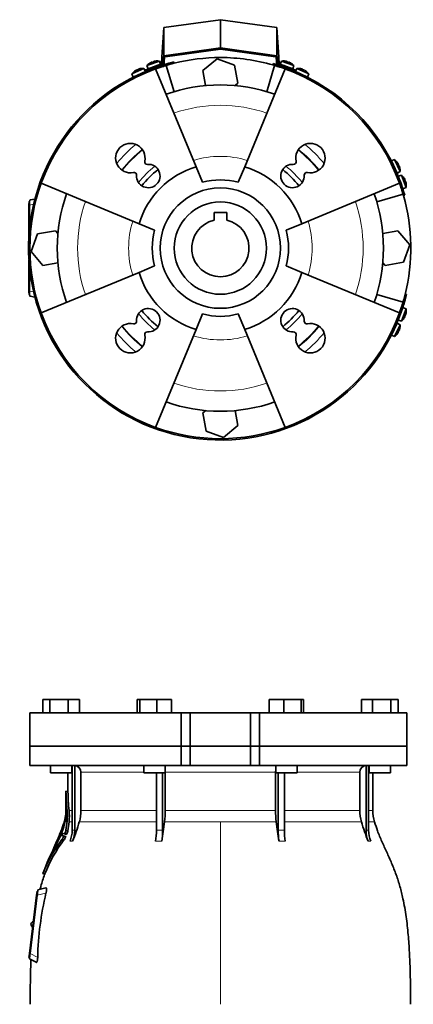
# Model space of a CAD drawing. Header units: millimetres. Extents: x 368 to 1243, y -1891 to 1693.
# Tile 22 of 23: x 368 to 663, y 956 to 1693. Entities that reach past the tile are written whole.
import ezdxf

# ---------------------------------------------------------------- set-up
doc = ezdxf.new("R2010")
doc.units = ezdxf.units.MM
for name, color, linetype in [('M5X8_UNI7687', 7, 'Continuous'), ('MID_344-4', 7, 'Continuous'), ('VSI184-254_GIUNT', 7, 'Continuous'), ('VSI344-454_FILTR', 7, 'Continuous'), ('VSI344-454_FLANG', 7, 'Continuous'), ('VSI344-454_SUPPO', 7, 'Continuous'), ('VSI344-454_TERMI', 7, 'Continuous'), ('VSI344-454_TESTA', 7, 'Continuous')]:
    doc.layers.add(name, color=color, linetype=linetype)

# ---------------------------------------------------------------- blocks, each defined once
blk = doc.blocks.new('SE')
at = {"layer": 'VSI344-454_FLANG', "color": 7, "linetype": 'Continuous', "lineweight": 35}
for p, q in [((385.59, 1184.33), (385.59, 1174.33)), ((385.59, 1184.33), (390.89, 1184.33)), ((390.89, 1184.33), (390.89, 1174.33)), ((390.89, 1184.33), (404.63, 1184.33)), ((404.63, 1184.33), (404.63, 1174.33)), ((404.63, 1184.33), (413.06, 1184.33)), ((413.06, 1184.33), (413.06, 1174.33)), ((456.34, 1184.33), (456.34, 1174.33)), ((456.34, 1184.33), (458.15, 1184.33)), ((458.15, 1184.33), (458.15, 1174.33)), ((458.15, 1184.33), (470.95, 1184.33)), ((470.95, 1184.33), (470.95, 1174.33)), ((470.95, 1184.33), (481.94, 1184.33)), ((481.94, 1184.33), (481.94, 1174.33)), ((555.07, 1184.33), (555.07, 1174.33)), ((555.07, 1184.33), (566.06, 1184.33)), ((566.06, 1184.33), (566.06, 1174.33)), ((566.06, 1184.33), (578.86, 1184.33)), ((578.86, 1184.33), (578.86, 1174.33)), ((578.86, 1184.33), (580.67, 1184.33)), ((580.67, 1184.33), (580.67, 1174.33)), ((623.95, 1184.33), (623.95, 1174.33)), ((623.95, 1184.33), (632.38, 1184.33)), ((632.38, 1184.33), (632.38, 1174.33)), ((632.38, 1184.33), (646.12, 1184.33)), ((646.12, 1184.33), (646.12, 1174.33)), ((646.12, 1184.33), (651.42, 1184.33)), ((651.42, 1184.33), (651.42, 1174.33)), ((489.17, 1174.33), (376, 1174.33)), ((376, 1174.33), (376, 1149.33)), ((489.17, 1174.33), (496, 1174.33)), ((489.17, 1174.33), (489.17, 1149.33)), ((496, 1174.33), (541, 1174.33)), ((496, 1149.33), (496, 1174.33)), ((541, 1174.33), (547.83, 1174.33)), ((541, 1149.33), (541, 1174.33)), ((657.95, 1174.33), (547.83, 1174.33)), ((547.83, 1174.33), (547.83, 1149.33)), ((657.95, 1174.33), (657.95, 1149.33)), ((376, 1149.33), (489.17, 1149.33)), ((489.17, 1149.33), (496, 1149.33)), ((496, 1149.33), (541, 1149.33)), ((541, 1149.33), (547.83, 1149.33)), ((657.95, 1149.33), (547.83, 1149.33))]:
    blk.add_line(p, q, dxfattribs=at)
at = {"layer": 'VSI344-454_TESTA', "color": 7, "linetype": 'Continuous', "lineweight": 35}
for p, q in [((489.17, 1149.33), (376, 1149.33)), ((376, 1149.33), (376, 1134.83)), ((496, 1149.33), (489.17, 1149.33)), ((489.17, 1134.83), (489.17, 1149.33)), ((496, 1149.33), (541, 1149.33)), ((496, 1149.33), (496, 1134.83)), ((547.83, 1149.33), (541, 1149.33)), ((541, 1149.33), (541, 1134.83)), ((657.95, 1149.33), (547.83, 1149.33)), ((547.83, 1149.33), (547.83, 1134.83)), ((657.95, 1134.83), (657.95, 1149.33)), ((376, 1134.83), (489.17, 1134.83)), ((391.32, 1134.83), (391.32, 1129.33)), ((407.32, 1129.33), (407.32, 1134.83)), ((407.61, 1134.83), (407.61, 1086.48)), ((409.52, 1134.83), (409.52, 1086.48)), ((461.14, 1134.83), (461.14, 1129.33)), ((477.14, 1129.33), (477.14, 1134.83)), ((489.17, 1134.83), (496, 1134.83)), ((496, 1134.83), (541, 1134.83)), ((547.83, 1134.83), (541, 1134.83)), ((657.95, 1134.83), (547.83, 1134.83)), ((559.87, 1134.83), (559.87, 1129.33)), ((575.87, 1129.33), (575.87, 1134.83)), ((627.49, 1134.83), (627.49, 1086.48)), ((629.4, 1134.83), (629.4, 1086.48)), ((629.68, 1134.83), (629.68, 1129.33)), ((645.68, 1129.33), (645.68, 1134.83)), ((391.32, 1129.33), (407.32, 1129.33)), ((404.5, 1129.33), (404.5, 1115.35)), ((414.16, 1129.83), (414.16, 1101.4)), ((461.14, 1129.33), (477.14, 1129.33)), ((470.66, 1129.33), (470.66, 1086.48)), ((475.28, 1129.33), (475.27, 1086.48)), ((477.2, 1129.83), (477.2, 1101.4)), ((559.81, 1129.83), (559.81, 1101.4)), ((559.87, 1129.33), (575.87, 1129.33)), ((561.73, 1129.33), (561.73, 1086.48)), ((566.35, 1129.33), (566.35, 1086.48)), ((622.84, 1129.83), (622.84, 1101.4)), ((629.68, 1129.33), (645.68, 1129.33)), ((632.5, 1101.4), (632.5, 1129.33)), ((404.53, 1115.37), (402.98, 1115.78)), ((403, 1115.8), (403, 1101.4)), ((401.8, 1093.26), (401.58, 1092.6)), ((402.48, 1093.21), (403.83, 1093.21)), ((403.83, 1093.21), (402.91, 1086.46)), ((404.4, 1086.06), (405.3, 1092.78)), ((399.16, 1082.78), (400.64, 1082.38)), ((399.69, 1086.33), (400.41, 1086.13)), ((401.93, 1083.8), (399.82, 1084.37)), ((401.93, 1083.8), (403.43, 1083.4)), ((402.26, 1084.29), (403.76, 1083.89)), ((404.4, 1086.06), (402.91, 1086.46)), ((394.89, 1075.51), (394.2, 1073.93)), ((396.37, 1078.92), (396.22, 1078.58)), ((396.8, 1079.33), (397.44, 1079.16)), ((401.52, 1079.23), (400.02, 1079.63)), ((401.25, 1082.21), (402.75, 1081.8)), ((385.67, 1054.13), (387.27, 1053.7)), ((381, 1038.02), (381.37, 1041)), ((381.37, 1041), (381.86, 1040.94)), ((381.83, 1040.68), (381.86, 1040.94)), ((381.86, 1040.94), (381.99, 1041.94)), ((388.02, 1043.34), (381.99, 1041.94)), ((375.64, 994.35), (381, 1038.02)), ((381.5, 1037.97), (376.14, 994.3)), ((376.84, 1016.43), (376.82, 1016.31)), ((375.27, 991.37), (375.64, 994.35)), ((375.77, 991.31), (375.27, 991.37)), ((375.65, 990.33), (375.77, 991.31)), ((375.65, 990.33), (380.68, 987.77)), ((375.77, 991.31), (375.8, 991.59))]:
    blk.add_line(p, q, dxfattribs=at)
at = {"layer": 'VSI344-454_TESTA', "color": 4, "linetype": 'Continuous', "lineweight": 9}
for p, q in [((407.32, 1129.83), (407.47, 1129.83)), ((461.14, 1129.83), (414.16, 1129.83)), ((559.81, 1129.83), (477.2, 1129.83)), ((622.84, 1129.83), (575.87, 1129.83)), ((629.42, 1129.83), (629.68, 1129.83)), ((403.01, 1115.62), (404.51, 1115.22)), ((403, 1101.4), (403.84, 1101.4)), ((407.47, 1101.4), (405.3, 1101.4)), ((470.62, 1101.4), (414.16, 1101.4)), ((559.81, 1101.4), (477.2, 1101.4)), ((622.84, 1101.4), (566.36, 1101.4)), ((629.42, 1101.4), (632.5, 1101.4)), ((401.45, 1091.08), (401.93, 1090.95)), ((401.55, 1091.42), (402.02, 1091.29)), ((401.8, 1093.21), (401.99, 1093.21)), ((405.3, 1092.78), (407.54, 1092.78)), ((413, 1092.78), (470.64, 1092.78)), ((476.72, 1092.78), (518.5, 1092.78)), ((518.5, 1092.78), (518.5, 956.36)), ((518.5, 1092.78), (560.29, 1092.78)), ((566.38, 1092.78), (624.01, 1092.78)), ((633.77, 1092.78), (629.42, 1092.78)), ((398.41, 1082.98), (399.88, 1082.59)), ((398.55, 1083.33), (400.01, 1082.94)), ((400.37, 1086.01), (399.51, 1086.24)), ((399.77, 1086.56), (399.64, 1086.59)), ((399.93, 1086.78), (400.58, 1086.6)), ((400.18, 1087.9), (400.13, 1087.92)), ((407.61, 1086.48), (409.52, 1086.48)), ((561.73, 1086.48), (566.35, 1086.48)), ((395.37, 1076), (395.78, 1075.89)), ((395.51, 1076.35), (395.96, 1076.23)), ((397.4, 1079.08), (396.63, 1079.29)), ((396.9, 1079.6), (396.77, 1079.63)), ((397.05, 1079.78), (397.66, 1079.62)), ((397.39, 1080.91), (397.33, 1080.93)), ((401.14, 1081.67), (402.64, 1081.27)), ((406.04, 1078.42), (407.96, 1078.42)), ((470.01, 1078.42), (474.63, 1078.42)), ((562.38, 1078.42), (567, 1078.42)), ((629.05, 1078.42), (630.97, 1078.42)), ((394.03, 1073.54), (394.1, 1073.53)), ((385.78, 1054.25), (387.23, 1053.86)), ((388.04, 1039.48), (381.5, 1037.97)), ((381.5, 1037.96), (381, 1038.02)), ((375.64, 994.35), (376.14, 994.29)), ((376.14, 994.3), (381.85, 991.39))]:
    blk.add_line(p, q, dxfattribs=at)
at = {"layer": 'VSI344-454_TESTA', "color": 7, "linetype": 'Continuous', "lineweight": 35}
for centre, radius, start, end in [((409.34, 1130.01), 4.83, 357.89868, 87.7659), ((627.67, 1130), 4.83, 92.29395, 182.04168), ((401.74, 1115.69), 1.27, 356.93364, 2.77826), ((536.22, 1116.28), 133.22, 180.28331, 186.4161), ((535.91, 1115.88), 131.41, 180.28527, 186.32639), ((374.5, 1101.4), 28.5, 343.31636, 354.67365), ((366.05, 1101.84), 36.96, 346.49732, 354.96674), ((399.85, 1098.9), 3.04, 354.28059, 357.05324), ((374.5, 1101.4), 28.5, 355.65887, 0), ((386.62, 1097.86), 16.37, 356.06113, 5.04578), ((368.4, 1097.34), 35.67, 353.36067, 6.53262), ((367.19, 1097.11), 38.35, 353.52492, 6.41941), ((381.86, 1101.39), 32.31, 344.55269, 0.01409), ((401.24, 1101.34), 75.96, 353.53254, 0.04262), ((635.77, 1101.34), 75.96, 179.95738, 186.46746), ((655.15, 1101.39), 32.31, 179.98591, 195.44731), ((662.5, 1101.4), 30, 180, 196.68364), ((347.35, 1105.36), 56.45, 338.63816, 347.57301), ((396.61, 1092.69), 5.11, 341.55312, 345.54337), ((170.85, 1148.94), 237.77, 345.99926, 346.44448), ((379.98, 1098.02), 23.01, 347.9359, 356.78781), ((287.66, 1128.71), 130.38, 337.31136, 344.00478), ((205.15, 1124.93), 273.46, 350.20653, 353.24797), ((831.93, 1124.94), 273.53, 186.75241, 189.79311), ((749.37, 1128.72), 130.4, 195.99612, 202.68842), ((295.97, 1128.24), 112.71, 329.84512, 335.98927), ((393.52, 1085.03), 5.3, 337.2307, 341.31878), ((826.98, 943.34), 450.72, 161.5158, 161.9046), ((635.1, 1944.2), 893.15, 254.683, 254.82185), ((408.81, 1083.07), 9.83, 158.95911, 161.16287), ((1512.63, 747.91), 1163.25, 162.98707, 163.08083), ((395.12, 1084.58), 5.16, 337.26553, 341.46388), ((809.48, 950.13), 430.47, 161.85219, 162.02915), ((642.53, 1965.81), 915.95, 254.68703, 254.82419), ((390.65, 1088.96), 12.51, 338.09676, 348.47968), ((392.28, 1088.49), 12.36, 338.16111, 348.66794), ((386.15, 1086.46), 21.46, 337.98708, 0.04435), ((388.07, 1086.46), 21.45, 337.9853, 0.04644), ((421.56, 1086.37), 49.09, 350.68026, 0.12666), ((426.18, 1086.37), 49.09, 350.68027, 0.12666), ((610.91, 1086.38), 49.17, 179.87834, 189.31225), ((615.52, 1086.38), 49.17, 179.87813, 189.31246), ((648.95, 1086.46), 21.46, 179.95577, 202.01287), ((650.86, 1086.46), 21.46, 179.95571, 202.01289), ((482.17, 1016.87), 103.38, 142.6195, 158.79943), ((483.42, 1016.4), 103.22, 142.50771, 158.71991), ((542.24, 1013.85), 159.73, 156.09267, 158.84664), ((-582.83, 1519.87), 1074.19, 335.35875, 335.59312), ((390.16, 1078.39), 5.73, 335.39369, 339.16351), ((565.55, 1013.42), 181.3, 158.69778, 159.69033), ((406.02, 1075.57), 10.1, 156.24843, 158.38393), ((621.65, 998.2), 239.03, 159.66574, 160.13002), ((388.84, 1087.12), 13.45, 326.15679, 336.07654), ((390.59, 1086.59), 13.18, 326.03036, 336.15881), ((352.74, 1093.6), 46.23, 327.81054, 330.40403), ((328.75, 1107.22), 73.8, 328.78358, 330.38937), ((386.79, 1074.03), 6.95, 331.85055, 338.92149), ((386.91, 1074.01), 6.85, 331.75585, 338.45208), ((451.98, 1050.48), 62.37, 158.29463, 160.26879), ((402.97, 1069.88), 9.66, 155.21078, 157.70921), ((612.03, 986.18), 230.24, 166.61501, 178.70276), ((378.81, 1016.06), 2, 173, 248.52249), ((378.82, 1016.19), 2, 97.47751, 173)]:
    blk.add_arc(centre, radius, start, end, dxfattribs=at)
at = {"layer": 'VSI344-454_TESTA', "color": 4, "linetype": 'Continuous', "lineweight": 9}
for centre, radius, start, end in [((472.97, 1035.6), 50.94, 87.40112, 92.59914), ((628.45, 1077.77), 8.76, 83.73194, 96.26821)]:
    blk.add_arc(centre, radius, start, end, dxfattribs=at)
at = {"layer": 'VSI344-454_TESTA', "color": 7, "linetype": 'Continuous', "lineweight": 35}
for points, degree in [([(477.2, 1129.83), (477.2, 1130.25), (477.17, 1130.66)], 2), ([(559.84, 1130.66), (559.81, 1130.25), (559.81, 1129.83)], 2), ([(396.37, 1078.92), (398.35, 1083.43), (400.14, 1087.85), (401.53, 1092.31)], 3), ([(401.45, 1091.08), (401.3, 1090.61), (400.98, 1089.66), (400.47, 1088.23), (400.11, 1087.26), (399.93, 1086.78)], 3), ([(398.41, 1082.98), (398.27, 1082.63), (397.97, 1081.92), (397.52, 1080.85), (397.21, 1080.14), (397.05, 1079.78)], 3), ([(400.13, 1087.92), (400.05, 1087.7), (399.89, 1087.26), (399.72, 1086.82), (399.64, 1086.59)], 3), ([(397.33, 1080.93), (397.24, 1080.71), (397.06, 1080.28), (396.87, 1079.85), (396.77, 1079.63)], 3), ([(391.89, 1068.97), (390.03, 1065.06), (387.98, 1060.12), (385.75, 1054.14)], 3), ([(381.5, 1037.97), (381.69, 1039.55), (381.83, 1040.68)], 2), ([(375.8, 991.59), (375.94, 992.72), (376.14, 994.3)], 2)]:
    blk.add_open_spline(points, degree=degree, dxfattribs=at)
for points, knots in [([(404.5, 1115.38), (404.5, 1115.38), (404.5, 1115.38), (404.5, 1115.37), (404.5, 1115.34), (404.51, 1115.29), (404.51, 1115.24), (404.51, 1115.22)], [0.4993634, 0.4993634, 0.4993634, 0.4993634, 0.5012743, 0.6248953, 0.748744, 0.8742682, 1, 1, 1, 1]), ([(660.84, 956.36), (660.81, 960.75), (660.74, 968.56), (660.5, 981.71), (659.98, 995.01), (659.07, 1008.46), (657.58, 1021.94), (655.51, 1033.95), (652.96, 1044.41), (650.1, 1053.26), (646.71, 1061.83), (642.99, 1070.11), (639.33, 1078.09), (636.05, 1085.76), (634.58, 1090.38), (633.81, 1092.83)], [0, 0, 0, 0, 0.084992, 0.17951, 0.274627, 0.370232, 0.466404, 0.563625, 0.629703, 0.695919, 0.761667, 0.826136, 0.888983, 0.950079, 1, 1, 1, 1]), ([(399.16, 1082.78), (399.16, 1082.78), (399.15, 1082.78), (399.14, 1082.77), (399.13, 1082.75), (399.1, 1082.72), (399.07, 1082.67), (399.04, 1082.61), (399, 1082.54), (398.97, 1082.46), (398.94, 1082.41), (398.93, 1082.38)], [0, 0, 0, 0, 0.082967, 0.165673, 0.249342, 0.373952, 0.499349, 0.624786, 0.749741, 0.875167, 1, 1, 1, 1]), ([(399.74, 1086.44), (399.73, 1086.43), (399.73, 1086.4), (399.72, 1086.36), (399.71, 1086.34), (399.71, 1086.32), (399.72, 1086.32), (399.74, 1086.35), (399.78, 1086.42), (399.82, 1086.53), (399.87, 1086.65), (399.91, 1086.74), (399.93, 1086.78)], [0, 0, 0, 0, 0.063279, 0.124964, 0.186389, 0.248902, 0.37582, 0.50344, 0.627237, 0.751955, 0.876448, 1, 1, 1, 1]), ([(399.92, 1084.8), (399.92, 1084.78), (399.9, 1084.73), (399.88, 1084.66), (399.86, 1084.6), (399.84, 1084.55), (399.82, 1084.47), (399.8, 1084.39), (399.81, 1084.38), (399.82, 1084.37)], [0, 0, 0, 0, 0.102907, 0.202298, 0.30042, 0.399604, 0.502115, 0.750474, 1, 1, 1, 1]), ([(400.13, 1087.92), (400.14, 1087.94), (400.16, 1087.98), (400.18, 1088.05), (400.2, 1088.11), (400.23, 1088.19), (400.27, 1088.28), (400.3, 1088.35), (400.32, 1088.38), (400.33, 1088.38), (400.32, 1088.34), (400.3, 1088.29), (400.29, 1088.26)], [0, 0, 0, 0, 0.062966, 0.124796, 0.186784, 0.250209, 0.375117, 0.49931, 0.626183, 0.752696, 0.875851, 1, 1, 1, 1]), ([(401.93, 1083.8), (401.93, 1083.8), (401.94, 1083.8), (401.96, 1083.81), (401.99, 1083.83), (402.01, 1083.86), (402.04, 1083.89), (402.08, 1083.95), (402.14, 1084.04), (402.2, 1084.16), (402.24, 1084.25), (402.26, 1084.29)], [0, 0, 0, 0, 0.086868, 0.170562, 0.252673, 0.334884, 0.418871, 0.50621, 0.674735, 0.834793, 1, 1, 1, 1]), ([(403.76, 1083.89), (403.75, 1083.87), (403.73, 1083.82), (403.7, 1083.76), (403.67, 1083.69), (403.63, 1083.61), (403.58, 1083.53), (403.53, 1083.47), (403.49, 1083.43), (403.46, 1083.4), (403.44, 1083.4), (403.43, 1083.4)], [0, 0, 0, 0, 0.081418, 0.162667, 0.245387, 0.369019, 0.494297, 0.620472, 0.74628, 0.873568, 1, 1, 1, 1]), ([(396.85, 1079.45), (396.84, 1079.42), (396.82, 1079.37), (396.81, 1079.31), (396.84, 1079.34), (396.92, 1079.49), (396.99, 1079.65), (397.03, 1079.74), (397.05, 1079.78)], [0, 0, 0, 0, 0.123664, 0.246411, 0.497463, 0.746927, 0.873761, 1, 1, 1, 1]), ([(397.33, 1080.93), (397.34, 1080.95), (397.36, 1080.99), (397.39, 1081.06), (397.42, 1081.12), (397.45, 1081.2), (397.49, 1081.28), (397.53, 1081.35), (397.55, 1081.39), (397.55, 1081.39), (397.54, 1081.35), (397.52, 1081.29), (397.52, 1081.27)], [0, 0, 0, 0, 0.06381, 0.126263, 0.188678, 0.252375, 0.378548, 0.504124, 0.629235, 0.754264, 0.876896, 1, 1, 1, 1]), ([(401.14, 1081.67), (401.15, 1081.69), (401.17, 1081.73), (401.2, 1081.8), (401.22, 1081.87), (401.25, 1081.95), (401.27, 1082.03), (401.28, 1082.1), (401.28, 1082.16), (401.27, 1082.19), (401.26, 1082.2), (401.25, 1082.21)], [0, 0, 0, 0, 0.08401, 0.16737, 0.251806, 0.374676, 0.49698, 0.619813, 0.743838, 0.872043, 1, 1, 1, 1]), ([(402.75, 1081.8), (402.76, 1081.8), (402.77, 1081.8), (402.78, 1081.78), (402.78, 1081.75), (402.78, 1081.7), (402.77, 1081.63), (402.75, 1081.55), (402.72, 1081.46), (402.69, 1081.36), (402.66, 1081.3), (402.64, 1081.27)], [0, 0, 0, 0, 0.085449, 0.170198, 0.255947, 0.379765, 0.502454, 0.624681, 0.747679, 0.874067, 1, 1, 1, 1]), ([(393.43, 1071.62), (393.42, 1071.61), (393.41, 1071.59), (393.39, 1071.55), (393.37, 1071.53), (393.36, 1071.54), (393.37, 1071.58), (393.4, 1071.66), (393.44, 1071.76), (393.48, 1071.85), (393.51, 1071.94), (393.53, 1071.98), (393.54, 1072.01)], [0, 0, 0, 0, 0.063173, 0.126669, 0.25139, 0.374624, 0.497229, 0.620048, 0.744161, 0.870712, 0.935536, 1, 1, 1, 1]), ([(387.2, 1053.75), (387.15, 1053.6), (386.04, 1050.79), (384.71, 1046.66), (383.85, 1043.16), (383.64, 1042.3)], [0, 0, 0, 0, 0.036304, 0.797578, 1, 1, 1, 1]), ([(385.78, 1054.25), (385.77, 1054.24), (385.76, 1054.21), (385.75, 1054.18), (385.74, 1054.14), (385.73, 1054.12), (385.73, 1054.11), (385.73, 1054.12), (385.74, 1054.15), (385.76, 1054.19), (385.77, 1054.23), (385.78, 1054.25)], [0, 0, 0, 0, 0.083882, 0.167351, 0.251899, 0.376428, 0.501233, 0.625666, 0.750014, 0.87532, 1, 1, 1, 1]), ([(387.23, 1053.86), (387.23, 1053.85), (387.22, 1053.82), (387.21, 1053.79), (387.19, 1053.75), (387.18, 1053.73), (387.18, 1053.72), (387.18, 1053.72)], [0, 0, 0, 0, 0.0843796, 0.168281, 0.253219, 0.3781846, 0.5009475, 0.5009475, 0.5009475, 0.5009475]), ([(388.02, 1043.34), (388.04, 1043.34), (388.08, 1043.35), (388.13, 1043.34), (388.18, 1043.33), (388.24, 1043.3), (388.31, 1043.23), (388.37, 1043.12), (388.42, 1042.98), (388.47, 1042.74), (388.5, 1042.37), (388.48, 1041.79), (388.41, 1041.23), (388.32, 1040.73), (388.25, 1040.32), (388.15, 1039.9), (388.08, 1039.62), (388.04, 1039.48)], [0, 0, 0, 0, 0.03415, 0.067958, 0.101516, 0.134917, 0.197958, 0.259657, 0.318285, 0.37658, 0.490339, 0.607904, 0.728718, 0.794673, 0.861368, 0.929571, 1, 1, 1, 1]), ([(376.88, 989.72), (376.81, 988.5), (376.49, 982.55), (376.32, 970.79), (376.21, 961.62), (376.17, 956.36)], [0, 0, 0, 0, 0.099906, 0.570416, 1, 1, 1, 1]), ([(381.85, 991.39), (381.85, 991.32), (381.84, 991.18), (381.83, 990.98), (381.81, 990.77), (381.79, 990.51), (381.75, 990.19), (381.7, 989.82), (381.64, 989.48), (381.56, 989.06), (381.43, 988.6), (381.26, 988.17), (381.11, 987.92), (380.98, 987.8), (380.88, 987.74), (380.78, 987.73), (380.71, 987.75), (380.68, 987.77)], [0, 0, 0, 0, 0.033557, 0.066787, 0.099773, 0.132599, 0.195864, 0.258046, 0.318335, 0.378144, 0.495718, 0.614111, 0.73627, 0.799835, 0.864479, 0.931713, 1, 1, 1, 1])]:
    blk.add_open_spline(points, degree=3, knots=knots, dxfattribs=at)
blk = doc.blocks.new('SE1')
at = {"layer": 'M5X8_UNI7687', "color": 7, "linetype": 'Continuous', "lineweight": 35}
for p, q in [((472.86, 1661.59), (463.59, 1658.22)), ((463.59, 1658.22), (464.38, 1655.84)), ((464.38, 1655.84), (473.78, 1659.26)), ((465.69, 1660.04), (465.67, 1660.06)), ((467.15, 1660.79), (467.24, 1660.6)), ((468.48, 1661.27), (468.54, 1661.08)), ((470.08, 1661.64), (470.09, 1661.66)), ((471.78, 1657.45), (471.78, 1657.45)), ((473.78, 1659.26), (472.86, 1661.59)), ((564.15, 1661.59), (563.23, 1659.26)), ((563.23, 1659.26), (572.62, 1655.84)), ((573.41, 1658.22), (564.15, 1661.59)), ((566.93, 1661.64), (566.92, 1661.66)), ((568.52, 1661.27), (568.47, 1661.08)), ((569.86, 1660.79), (569.77, 1660.6)), ((571.34, 1660.06), (571.32, 1660.04)), ((572.62, 1655.84), (573.41, 1658.22)), ((461.27, 1656.17), (452.33, 1652.01)), ((452.33, 1652.01), (453.33, 1649.71)), ((453.33, 1649.71), (462.39, 1653.94)), ((454.24, 1654.02), (454.26, 1654.01)), ((455.65, 1654.88), (455.75, 1654.7)), ((456.94, 1655.48), (457.01, 1655.29)), ((458.5, 1655.98), (458.5, 1656.01)), ((462.39, 1653.94), (461.27, 1656.17)), ((575.74, 1656.17), (574.62, 1653.94)), ((574.62, 1653.94), (583.68, 1649.71)), ((584.68, 1652.01), (575.74, 1656.17)), ((578.51, 1656.01), (578.51, 1655.98)), ((580.07, 1655.48), (580, 1655.29)), ((581.36, 1654.88), (581.26, 1654.7)), ((582.74, 1654.01), (582.77, 1654.02)), ((583.68, 1649.71), (584.68, 1652.01)), ((648.74, 1587.94), (646.45, 1586.95)), ((646.45, 1586.95), (650.67, 1577.88)), ((652.91, 1579), (648.74, 1587.94)), ((650.76, 1586.03), (650.74, 1586.01)), ((651.61, 1584.62), (651.44, 1584.52)), ((652.21, 1583.33), (652.02, 1583.26)), ((650.67, 1577.88), (652.91, 1579)), ((654.01, 1576.34), (651.64, 1575.55)), ((652.72, 1581.78), (652.74, 1581.77)), ((657.39, 1567.07), (654.01, 1576.34)), ((652.05, 1574.42), (655.06, 1566.15)), ((655.84, 1574.24), (655.85, 1574.26)), ((656.59, 1572.78), (656.4, 1572.7)), ((657.07, 1571.45), (656.87, 1571.39)), ((657.44, 1569.85), (657.46, 1569.84)), ((655.06, 1566.15), (657.39, 1567.07)), ((655.06, 1477.39), (653.35, 1472.69)), ((654.01, 1467.2), (657.39, 1476.47)), ((657.39, 1476.47), (655.06, 1477.39)), ((657.44, 1473.69), (657.46, 1473.69)), ((650.67, 1465.65), (646.45, 1456.59)), ((652.91, 1464.53), (650.67, 1465.65)), ((651.64, 1467.99), (654.01, 1467.2)), ((655.85, 1469.28), (655.84, 1469.3)), ((656.59, 1470.75), (656.4, 1470.84)), ((657.07, 1472.09), (656.87, 1472.14)), ((648.74, 1455.6), (652.91, 1464.53)), ((651.61, 1458.91), (651.44, 1459.02)), ((652.21, 1460.2), (652.02, 1460.27)), ((652.74, 1461.76), (652.72, 1461.76)), ((646.45, 1456.59), (648.74, 1455.6)), ((650.74, 1457.53), (650.76, 1457.5))]:
    blk.add_line(p, q, dxfattribs=at)
for centre, radius, start, end in [((471.2, 1651.73), 10, 123.59162, 139.54136), ((471.2, 1651.73), 10, 80.45864, 96.40838), ((472.07, 1658.11), 0.5, 110, 129.20411), ((565.81, 1651.73), 10, 83.59162, 99.54136), ((564.94, 1658.11), 0.5, 50.79589, 70), ((570.57, 1656.06), 0.5, 70, 89.44507), ((565.81, 1651.73), 10, 40.45864, 56.40838), ((460.48, 1646.2), 10, 128.59162, 144.54136), ((455.35, 1650.1), 0.5, 95.73206, 115), ((460.48, 1646.2), 10, 85.45864, 101.40838), ((460.79, 1652.64), 0.5, 115, 134.26794), ((576.53, 1646.2), 10, 78.59162, 94.54136), ((576.22, 1652.64), 0.5, 45.73206, 65), ((581.66, 1650.1), 0.5, 65, 84.26794), ((576.53, 1646.2), 10, 35.45864, 51.40838), ((646.84, 1584.92), 0.5, 5.73206, 25), ((642.94, 1579.79), 10, 38.59162, 54.54136), ((649.37, 1579.48), 0.5, 25, 44.26794), ((642.94, 1579.79), 10, 355.45864, 11.40838), ((647.52, 1568.73), 10, 33.59162, 49.54136), ((653.91, 1567.86), 0.5, 20, 39.26794), ((647.52, 1568.73), 10, 350.45864, 6.40838), ((647.52, 1474.81), 10, 353.59162, 9.54136), ((647.52, 1474.81), 10, 310.45864, 326.40838), ((646.84, 1458.61), 0.5, 335, 354.26794), ((649.37, 1464.05), 0.5, 315.73206, 335), ((642.94, 1463.74), 10, 348.59162, 4.54136), ((642.94, 1463.74), 10, 305.45864, 321.40838)]:
    blk.add_arc(centre, radius, start, end, dxfattribs=at)
for centre, major_axis, ratio, start_param, end_param in [((471.2, 1651.74), (-9.4, -3.42), 0.996195, 4.833518, 4.948078), ((470.45, 1653.8), (8.7, 3.17), 0.811251, 1.49595, 1.645642), ((471.2, 1651.74), (9.4, 3.42), 0.996195, 1.335108, 1.449667), ((565.81, 1651.74), (-9.4, 3.42), 0.996195, 4.833518, 4.948078), ((566.56, 1653.8), (8.7, -3.17), 0.811251, 1.49595, 1.645642), ((565.81, 1651.74), (9.4, -3.42), 0.996195, 1.335108, 1.449667), ((460.47, 1646.22), (-9.06, -4.23), 0.996195, 4.833518, 4.948078), ((459.55, 1648.21), (8.39, 3.91), 0.811251, 1.49595, 1.645642), ((460.47, 1646.22), (9.06, 4.23), 0.996195, 1.335108, 1.449667), ((576.54, 1646.22), (-9.06, 4.23), 0.996195, 4.833518, 4.948078), ((577.46, 1648.21), (8.39, -3.91), 0.811251, 1.49595, 1.645642), ((576.54, 1646.22), (9.06, -4.23), 0.996195, 1.335108, 1.449667), ((642.95, 1579.8), (-4.23, 9.06), 0.996195, 4.833518, 4.948078), ((644.94, 1580.73), (3.91, -8.39), 0.811251, 1.49595, 1.645642), ((642.95, 1579.8), (4.23, -9.06), 0.996195, 1.335108, 1.449667), ((647.54, 1568.73), (-3.42, 9.4), 0.996195, 4.833518, 4.948078), ((649.6, 1569.48), (3.17, -8.7), 0.811251, 1.49595, 1.645642), ((647.54, 1568.73), (3.42, -9.4), 0.996195, 1.335108, 1.449667), ((647.54, 1474.8), (3.42, 9.4), 0.996195, 4.833518, 4.948078), ((647.54, 1474.8), (-3.42, -9.4), 0.996195, 1.335108, 1.449667), ((649.6, 1474.05), (-3.17, -8.7), 0.811251, 1.49595, 1.645642), ((642.95, 1463.74), (-4.23, -9.06), 0.996195, 1.335108, 1.449667), ((644.94, 1462.81), (-3.91, -8.39), 0.811251, 1.49595, 1.645642), ((642.95, 1463.74), (4.23, 9.06), 0.996195, 4.833518, 4.948078)]:
    blk.add_ellipse(centre, major_axis=major_axis, ratio=ratio, start_param=start_param, end_param=end_param, dxfattribs=at)
for points in [[(467.15, 1660.79), (467.15, 1660.79), (467.14, 1660.79), (467.14, 1660.8), (467.12, 1660.8), (467.11, 1660.79), (467.09, 1660.79), (467.06, 1660.78), (467.03, 1660.77), (467, 1660.76), (466.97, 1660.75), (466.93, 1660.73), (466.89, 1660.72), (466.85, 1660.7), (466.81, 1660.68), (466.77, 1660.66), (466.73, 1660.64), (466.7, 1660.63), (466.68, 1660.62)], [(468.95, 1661.44), (468.93, 1661.44), (468.9, 1661.43), (468.85, 1661.42), (468.81, 1661.41), (468.77, 1661.4), (468.73, 1661.39), (468.69, 1661.37), (468.65, 1661.36), (468.61, 1661.35), (468.58, 1661.34), (468.55, 1661.32), (468.53, 1661.31), (468.51, 1661.3), (468.5, 1661.3), (468.49, 1661.29), (468.48, 1661.28), (468.48, 1661.28), (468.48, 1661.27)], [(568.52, 1661.27), (568.53, 1661.28), (568.52, 1661.28), (568.52, 1661.29), (568.51, 1661.3), (568.5, 1661.3), (568.48, 1661.31), (568.45, 1661.32), (568.43, 1661.34), (568.4, 1661.35), (568.36, 1661.36), (568.32, 1661.37), (568.28, 1661.39), (568.24, 1661.4), (568.2, 1661.41), (568.15, 1661.42), (568.11, 1661.43), (568.07, 1661.44), (568.06, 1661.44)], [(570.33, 1660.62), (570.31, 1660.63), (570.28, 1660.64), (570.24, 1660.66), (570.2, 1660.68), (570.16, 1660.7), (570.12, 1660.72), (570.08, 1660.73), (570.04, 1660.75), (570.01, 1660.76), (569.97, 1660.77), (569.95, 1660.78), (569.92, 1660.79), (569.9, 1660.79), (569.89, 1660.8), (569.87, 1660.8), (569.86, 1660.79), (569.86, 1660.79), (569.86, 1660.79)], [(455.65, 1654.88), (455.65, 1654.88), (455.65, 1654.88), (455.64, 1654.88), (455.62, 1654.88), (455.61, 1654.88), (455.59, 1654.87), (455.56, 1654.86), (455.54, 1654.85), (455.51, 1654.84), (455.47, 1654.82), (455.44, 1654.8), (455.4, 1654.78), (455.36, 1654.76), (455.32, 1654.74), (455.28, 1654.72), (455.24, 1654.69), (455.21, 1654.68), (455.2, 1654.67)], [(457.39, 1655.69), (457.37, 1655.68), (457.34, 1655.67), (457.29, 1655.66), (457.25, 1655.64), (457.21, 1655.63), (457.17, 1655.61), (457.13, 1655.59), (457.09, 1655.58), (457.06, 1655.56), (457.03, 1655.55), (457, 1655.53), (456.98, 1655.52), (456.96, 1655.51), (456.95, 1655.5), (456.94, 1655.49), (456.94, 1655.48), (456.94, 1655.48), (456.94, 1655.48)], [(580.07, 1655.48), (580.07, 1655.48), (580.07, 1655.48), (580.07, 1655.49), (580.06, 1655.5), (580.04, 1655.51), (580.03, 1655.52), (580, 1655.53), (579.98, 1655.55), (579.95, 1655.56), (579.91, 1655.58), (579.88, 1655.59), (579.84, 1655.61), (579.8, 1655.63), (579.76, 1655.64), (579.71, 1655.66), (579.67, 1655.67), (579.64, 1655.68), (579.62, 1655.69)], [(581.81, 1654.67), (581.79, 1654.68), (581.76, 1654.69), (581.72, 1654.72), (581.68, 1654.74), (581.65, 1654.76), (581.61, 1654.78), (581.57, 1654.8), (581.54, 1654.82), (581.5, 1654.84), (581.47, 1654.85), (581.44, 1654.86), (581.42, 1654.87), (581.4, 1654.88), (581.38, 1654.88), (581.37, 1654.88), (581.36, 1654.88), (581.36, 1654.88), (581.36, 1654.88)], [(651.61, 1584.62), (651.62, 1584.62), (651.62, 1584.63), (651.62, 1584.64), (651.62, 1584.65), (651.61, 1584.66), (651.61, 1584.68), (651.6, 1584.71), (651.59, 1584.73), (651.57, 1584.77), (651.56, 1584.8), (651.54, 1584.83), (651.52, 1584.87), (651.5, 1584.91), (651.48, 1584.95), (651.46, 1584.99), (651.43, 1585.03), (651.41, 1585.06), (651.4, 1585.07)], [(652.42, 1582.88), (652.42, 1582.9), (652.41, 1582.93), (652.39, 1582.98), (652.38, 1583.02), (652.36, 1583.06), (652.35, 1583.1), (652.33, 1583.14), (652.31, 1583.18), (652.3, 1583.21), (652.28, 1583.24), (652.27, 1583.27), (652.26, 1583.29), (652.25, 1583.31), (652.24, 1583.32), (652.23, 1583.33), (652.22, 1583.33), (652.22, 1583.34), (652.21, 1583.33)], [(656.59, 1572.78), (656.59, 1572.78), (656.59, 1572.79), (656.59, 1572.79), (656.59, 1572.81), (656.59, 1572.82), (656.59, 1572.84), (656.58, 1572.87), (656.57, 1572.9), (656.56, 1572.93), (656.55, 1572.96), (656.53, 1573), (656.51, 1573.04), (656.5, 1573.08), (656.48, 1573.12), (656.46, 1573.16), (656.44, 1573.2), (656.42, 1573.23), (656.42, 1573.25)], [(657.24, 1570.98), (657.24, 1571), (657.23, 1571.03), (657.22, 1571.08), (657.21, 1571.12), (657.19, 1571.16), (657.18, 1571.2), (657.17, 1571.24), (657.16, 1571.28), (657.14, 1571.32), (657.13, 1571.35), (657.12, 1571.38), (657.11, 1571.4), (657.1, 1571.42), (657.09, 1571.43), (657.08, 1571.44), (657.08, 1571.45), (657.07, 1571.45), (657.07, 1571.45)], [(657.07, 1472.09), (657.07, 1472.09), (657.08, 1472.09), (657.08, 1472.1), (657.09, 1472.11), (657.1, 1472.12), (657.11, 1472.14), (657.12, 1472.16), (657.13, 1472.19), (657.14, 1472.22), (657.16, 1472.25), (657.17, 1472.29), (657.18, 1472.33), (657.19, 1472.37), (657.21, 1472.42), (657.22, 1472.46), (657.23, 1472.51), (657.24, 1472.54), (657.24, 1472.56)], [(656.42, 1470.29), (656.42, 1470.3), (656.44, 1470.33), (656.46, 1470.38), (656.48, 1470.42), (656.5, 1470.46), (656.51, 1470.5), (656.53, 1470.54), (656.55, 1470.57), (656.56, 1470.61), (656.57, 1470.64), (656.58, 1470.67), (656.59, 1470.69), (656.59, 1470.71), (656.59, 1470.73), (656.59, 1470.74), (656.59, 1470.75), (656.59, 1470.75), (656.59, 1470.75)], [(651.4, 1458.46), (651.41, 1458.48), (651.43, 1458.51), (651.46, 1458.55), (651.48, 1458.59), (651.5, 1458.63), (651.52, 1458.66), (651.54, 1458.7), (651.56, 1458.74), (651.57, 1458.77), (651.59, 1458.8), (651.6, 1458.83), (651.61, 1458.85), (651.61, 1458.87), (651.62, 1458.89), (651.62, 1458.9), (651.62, 1458.91), (651.62, 1458.91), (651.61, 1458.91)], [(652.21, 1460.2), (652.22, 1460.2), (652.22, 1460.2), (652.23, 1460.21), (652.24, 1460.22), (652.25, 1460.23), (652.26, 1460.25), (652.27, 1460.27), (652.28, 1460.29), (652.3, 1460.32), (652.31, 1460.36), (652.33, 1460.4), (652.35, 1460.43), (652.36, 1460.47), (652.38, 1460.52), (652.39, 1460.56), (652.41, 1460.6), (652.42, 1460.64), (652.42, 1460.65)]]:
    blk.add_open_spline(points, degree=3, dxfattribs=at)
at = {"layer": 'MID_344-4', "color": 7, "linetype": 'Continuous', "lineweight": 35}
for p, q in [((475.78, 1664.56), (475.3, 1657.63)), ((476.29, 1657.56), (476.78, 1664.56)), ((560.22, 1664.56), (560.71, 1657.56)), ((561.71, 1657.63), (561.23, 1664.56)), ((475.3, 1657.63), (476.29, 1657.56)), ((560.71, 1657.56), (561.71, 1657.63))]:
    blk.add_line(p, q, dxfattribs=at)
at = {"layer": 'VSI184-254_GIUNT', "color": 7, "linetype": 'Continuous', "lineweight": 35}
for p, q in [((513.75, 1548.34), (513.75, 1542.66)), ((523.25, 1548.34), (513.75, 1548.34)), ((523.25, 1542.66), (523.25, 1548.34))]:
    blk.add_line(p, q, dxfattribs=at)
blk.add_circle((518.5, 1521.77), 34.5, dxfattribs=at)
blk.add_arc((518.5, 1521.77), 21.43, 102.80607, 77.19393, dxfattribs=at)
at = {"layer": 'VSI344-454_FILTR', "color": 4, "linetype": 'Continuous', "lineweight": 9}
for p, q in [((471.04, 1656.13), (470.73, 1657.08)), ((478.34, 1659.53), (478.65, 1658.58)), ((480.16, 1659.01), (479.92, 1659.98)), ((560.68, 1657.98), (560.66, 1657.89)), ((565, 1656.47), (565.35, 1657.41)), ((570.98, 1655.33), (570.63, 1654.39)), ((651.13, 1573.89), (652.07, 1574.24)), ((654.14, 1568.61), (653.21, 1568.26)), ((654.63, 1563.92), (655.59, 1564.2)), ((655.32, 1481.92), (656.27, 1481.6)), ((656.72, 1483.18), (655.75, 1483.43)), ((653.82, 1473.99), (652.87, 1474.3))]:
    blk.add_line(p, q, dxfattribs=at)
at = {"layer": 'VSI344-454_FILTR', "color": 7, "linetype": 'Continuous', "lineweight": 35}
for p, q in [((473.88, 1657.1), (473.57, 1658.05)), ((484.03, 1660.04), (483.79, 1661.01)), ((558.06, 1659.71), (557.78, 1658.75)), ((568.17, 1656.4), (567.83, 1655.46)), ((652.2, 1571.09), (653.13, 1571.44)), ((655.48, 1561.05), (656.45, 1561.32)), ((657.74, 1487.05), (656.77, 1487.29)), ((654.79, 1476.83), (653.84, 1477.14))]:
    blk.add_line(p, q, dxfattribs=at)
for radius, start, end in [(143.5, 109.44791, 340.55209), (143.5, 108.25, 109.44791), (142.5, 108.25, 109.45632), (143.5, 107.51099, 108.25), (142.5, 107.58167, 108.25), (142.5, 106.23921, 107.23772), (143.5, 106.25323, 107.06995), (143.5, 105.5973, 106.25323), (142.5, 105.60851, 106.23921), (143.5, 104, 105.5973), (142.5, 104, 105.60851), (142.5, 72.79368, 74), (143.5, 72.93633, 74), (142.5, 70.95632, 72.42976), (143.5, 69.75, 70.94791), (142.5, 109.45632, 109.8856), (142.5, 69.75, 70.95632), (142.5, 68.54368, 69.75), (143.5, 68.55209, 69.75), (143.5, 21.44791, 68.55209), (142.5, 160.1144, 199.8856), (142.5, 20.25, 21.45632), (143.5, 20.25, 21.44791), (142.5, 19.04368, 20.25), (143.5, 19.05209, 20.25), (142.5, 17.20632, 19.04368), (143.5, 17.19791, 19.05209), (142.5, 16, 17.20632), (143.5, 16, 17.19791), (142.5, 344.39149, 346), (142.5, 341.75, 343.76079), (143.5, 341.75, 343.74677), (142.5, 343.76079, 344.39149), (143.5, 343.74677, 344.4027), (143.5, 344.4027, 346), (142.5, 340.1144, 340.54368), (142.5, 340.54368, 341.75), (143.5, 340.55209, 341.75), (142.5, 250.1144, 289.8856)]:
    blk.add_arc((518.5, 1521.77), radius, start, end, dxfattribs=at)
at = {"layer": 'VSI344-454_SUPPO', "color": 7, "linetype": 'Continuous', "lineweight": 35}
for p, q in [((483.85, 1638.74), (478.03, 1658.4)), ((505.48, 1654.51), (516.1, 1663.41)), ((516.1, 1663.41), (529.12, 1658.67)), ((529.12, 1658.67), (531.53, 1645.03)), ((553.15, 1638.74), (558.98, 1658.4)), ((470.03, 1655.77), (500.34, 1582.61)), ((507.47, 1643.27), (505.48, 1654.51)), ((566.97, 1655.77), (536.67, 1582.61)), ((531.53, 1645.03), (529.44, 1643.28)), ((505.15, 1570.99), (500.34, 1582.61)), ((531.86, 1570.99), (536.67, 1582.61)), ((384.5, 1570.24), (457.66, 1539.94)), ((652.51, 1570.24), (579.35, 1539.94)), ((635.48, 1556.42), (655.14, 1562.24)), ((469.28, 1535.12), (457.66, 1539.94)), ((567.73, 1535.12), (579.35, 1539.94)), ((376.86, 1519.36), (381.6, 1532.38)), ((381.6, 1532.38), (395.24, 1534.79)), ((395.24, 1534.79), (397, 1532.7)), ((640, 1532.81), (651.24, 1534.79)), ((651.24, 1534.79), (660.15, 1524.17)), ((660.15, 1524.17), (655.41, 1511.15)), ((385.77, 1508.75), (376.86, 1519.36)), ((397, 1510.73), (385.77, 1508.75)), ((641.77, 1508.75), (640.01, 1510.83)), ((655.41, 1511.15), (641.77, 1508.75)), ((384.5, 1473.3), (457.66, 1503.6)), ((469.28, 1508.42), (457.66, 1503.6)), ((567.73, 1508.42), (579.35, 1503.6)), ((652.51, 1473.3), (579.35, 1503.6)), ((655.14, 1481.3), (635.48, 1487.12)), ((505.15, 1472.55), (500.34, 1460.92)), ((531.86, 1472.55), (536.67, 1460.92)), ((470.03, 1387.76), (500.34, 1460.92)), ((566.97, 1387.76), (536.67, 1460.92)), ((505.48, 1398.51), (507.57, 1400.26)), ((529.54, 1400.27), (531.53, 1389.03)), ((507.89, 1384.86), (505.48, 1398.51)), ((520.91, 1380.12), (507.89, 1384.86)), ((531.53, 1389.03), (520.91, 1380.12))]:
    blk.add_line(p, q, dxfattribs=at)
for centre, radius, start, end in [((518.5, 1521.77), 142.5, 90, 104.06127), ((518.5, 1521.77), 142.5, 74, 90), ((518.5, 1521.77), 142.5, 106.5, 107.22052), ((518.5, 1521.77), 142.5, 72.79368, 73.5), ((518.5, 1521.77), 142.5, 70.1144, 72.42976), ((518.5, 1521.77), 142.5, 109.8856, 160.1144), ((518.5, 1521.77), 142.5, 19.8856, 70.1144), ((518.5, 1521.77), 122, 70.55409, 109.44591), ((451.15, 1589.12), 11, 347.9714, 282.0286), ((585.86, 1589.12), 11, 257.9714, 192.0286), ((464.59, 1575.68), 8.75, 176.15718, 93.84282), ((463.87, 1586.41), 2, 167.9714, 273.84282), ((572.42, 1575.68), 8.75, 86.15718, 3.84282), ((573.14, 1586.41), 2, 266.15718, 12.0286), ((453.86, 1576.41), 2, 356.15718, 102.0286), ((518.5, 1521.77), 63.5, 106.62479, 163.37521), ((518.5, 1521.77), 75, 128.43492, 141.56508), ((518.5, 1521.77), 63.5, 16.62479, 73.37521), ((518.5, 1521.77), 75, 38.43492, 51.56508), ((583.15, 1576.41), 2, 77.9714, 183.84282), ((518.5, 1521.77), 51, 74.82232, 105.17768), ((518.5, 1521.77), 142.5, 16.5, 19.8856), ((518.5, 1521.77), 122, 160.55409, 199.44591), ((518.5, 1521.77), 45, 90, 270), ((518.5, 1521.77), 45, 270, 90), ((518.5, 1521.77), 122, 340.55409, 19.44591), ((518.5, 1521.77), 142.5, 345.91968, 16), ((518.5, 1521.77), 51, 164.82232, 195.17768), ((518.5, 1521.77), 51, 344.82232, 15.17768), ((518.5, 1521.77), 63.5, 196.62479, 253.37521), ((518.5, 1521.77), 63.5, 286.62479, 343.37521), ((518.5, 1521.77), 142.5, 199.8856, 250.1144), ((464.59, 1467.85), 8.75, 266.15718, 183.84282), ((518.5, 1521.77), 75, 218.43492, 231.56508), ((518.5, 1521.77), 51, 254.82232, 285.17768), ((572.42, 1467.85), 8.75, 356.15718, 273.84282), ((518.5, 1521.77), 75, 308.43492, 321.56508), ((518.5, 1521.77), 142.5, 289.8856, 340.1144), ((451.15, 1454.42), 11, 77.9714, 12.0286), ((453.86, 1467.13), 2, 257.9714, 3.84282), ((585.86, 1454.42), 11, 167.9714, 102.0286), ((583.15, 1467.13), 2, 176.15718, 282.0286), ((463.87, 1457.13), 2, 86.15718, 192.0286), ((573.14, 1457.13), 2, 347.9714, 93.84282), ((518.5, 1521.77), 122, 250.55409, 289.44591)]:
    blk.add_arc(centre, radius, start, end, dxfattribs=at)
at = {"layer": 'VSI344-454_SUPPO', "color": 4, "linetype": 'Continuous', "lineweight": 9}
for radius, start, end in [(106.8, 70.9891, 109.0109), (100.1, 129.20287, 140.79713), (100.1, 39.20287, 50.79713), (94.12, 128.37513, 141.62487), (93.66, 128.39356, 141.60644), (68.63, 72.93496, 107.06504), (93.66, 38.39356, 51.60644), (94.12, 38.37513, 51.62487), (78.44, 128.72111, 141.27889), (78.44, 38.72111, 51.27889), (106.8, 160.9891, 199.0109), (106.8, 340.9891, 19.0109), (68.63, 162.93496, 197.06504), (68.63, 342.93496, 17.06504), (78.44, 218.72111, 231.27889), (78.44, 308.72111, 321.27889), (100.1, 219.20287, 230.79713), (94.12, 218.37513, 231.62487), (93.66, 218.39356, 231.60644), (93.66, 308.39356, 321.60644), (94.12, 308.37513, 321.62487), (100.1, 309.20287, 320.79713), (68.63, 252.93496, 287.06504), (106.8, 250.9891, 289.0109)]:
    blk.add_arc((518.5, 1521.77), radius, start, end, dxfattribs=at)
at = {"layer": 'VSI344-454_TERMI', "color": 7, "linetype": 'Continuous', "lineweight": 35}
for p, q in [((474.78, 1664.56), (476.32, 1686.65)), ((476.32, 1686.65), (518.5, 1692.58)), ((476.32, 1686.65), (476.32, 1665.64)), ((518.5, 1692.58), (560.68, 1686.65)), ((518.5, 1692.58), (518.5, 1671.57)), ((560.68, 1686.65), (562.23, 1664.56)), ((560.68, 1686.65), (560.68, 1665.64)), ((518.5, 1671.57), (476.32, 1665.64)), ((560.68, 1665.64), (518.5, 1671.57)), ((474.42, 1659.38), (474.78, 1664.56)), ((476.25, 1664.56), (474.78, 1664.56)), ((475.37, 1658.63), (475.78, 1664.56)), ((476.32, 1665.64), (476.25, 1664.56)), ((477.25, 1664.56), (476.25, 1664.56)), ((477.25, 1664.56), (477.26, 1664.76)), ((477.26, 1664.76), (518.5, 1670.56)), ((518.5, 1670.56), (559.74, 1664.76)), ((559.74, 1664.76), (559.76, 1664.56)), ((560.76, 1664.56), (559.76, 1664.56)), ((560.76, 1664.56), (560.68, 1665.64)), ((560.76, 1664.56), (562.23, 1664.56)), ((561.64, 1658.63), (561.23, 1664.56)), ((562.59, 1659.38), (562.23, 1664.56)), ((462.5, 1654.98), (462.89, 1654.05)), ((574.12, 1654.05), (574.5, 1654.98))]:
    blk.add_line(p, q, dxfattribs=at)
at = {"layer": 'VSI344-454_TERMI', "color": 4, "linetype": 'Continuous', "lineweight": 9}
for p, q in [((470.91, 1658.2), (471.3, 1657.28)), ((565.71, 1657.28), (566.1, 1658.2))]:
    blk.add_line(p, q, dxfattribs=at)
at = {"layer": 'VSI344-454_TERMI', "color": 7, "linetype": 'Continuous', "lineweight": 35}
for radius, start, end in [(144.5, 109.23081, 112.80172), (143.5, 109.2059, 109.56869), (144.5, 107.76431, 109.23081), (143.5, 107.49405, 109.2059), (143.5, 70.7941, 72.50595), (144.5, 70.76919, 72.23569), (143.5, 69.43852, 70.7941), (144.5, 67.19828, 70.76919), (143.5, 110.58799, 112.80172), (143.5, 67.19828, 68.69658)]:
    blk.add_arc((518.5, 1521.77), radius, start, end, dxfattribs=at)
at = {"layer": 'VSI344-454_TESTA', "color": 4, "linetype": 'Continuous', "lineweight": 9}
for p, q in [((375.65, 1553.77), (375.27, 1553.77)), ((375.65, 1553.95), (378.79, 1554.53)), ((375.27, 1489.77), (375.65, 1489.77)), ((378.79, 1489), (375.65, 1489.59))]:
    blk.add_line(p, q, dxfattribs=at)
at = {"layer": 'VSI344-454_TESTA', "color": 7, "linetype": 'Continuous', "lineweight": 35}
for p, q in [((375.27, 1530.56), (375.27, 1553.77)), ((375.64, 1556.77), (375.8, 1556.77)), ((375.65, 1535.36), (375.65, 1553.95)), ((375.77, 1556.49), (375.8, 1556.77)), ((379.77, 1558.44), (376.12, 1557.77)), ((375.27, 1489.77), (375.27, 1512.98)), ((375.65, 1489.59), (375.65, 1508.18)), ((375.8, 1486.77), (375.64, 1486.77)), ((375.8, 1486.77), (375.77, 1487.04)), ((376.12, 1485.77), (379.77, 1485.09))]:
    blk.add_line(p, q, dxfattribs=at)
for centre, radius, start, end in [((398.62, 1554.14), 22.97, 174.13206, 180.4914), ((398.58, 1489.39), 22.93, 179.50698, 185.87825)]:
    blk.add_arc(centre, radius, start, end, dxfattribs=at)
for centre, start_param, end_param in [((375.64, 1553.77), 3.141593, 4.712389), ((375.64, 1489.77), 4.712389, 6.283185)]:
    blk.add_ellipse(centre, major_axis=(0, -3), ratio=0.121869, start_param=start_param, end_param=end_param, dxfattribs=at)
for points in [[(375.8, 1556.77), (375.94, 1557.77), (376.14, 1557.77)], [(376.14, 1485.77), (375.94, 1485.77), (375.8, 1486.77)]]:
    blk.add_open_spline(points, degree=2, dxfattribs=at)

msp = doc.modelspace()

# ---------------------------------------------------------------- block references
for name in ['SE1', 'SE']:
    msp.add_blockref(name, (0, 0))

doc.saveas('drawing.dxf')
